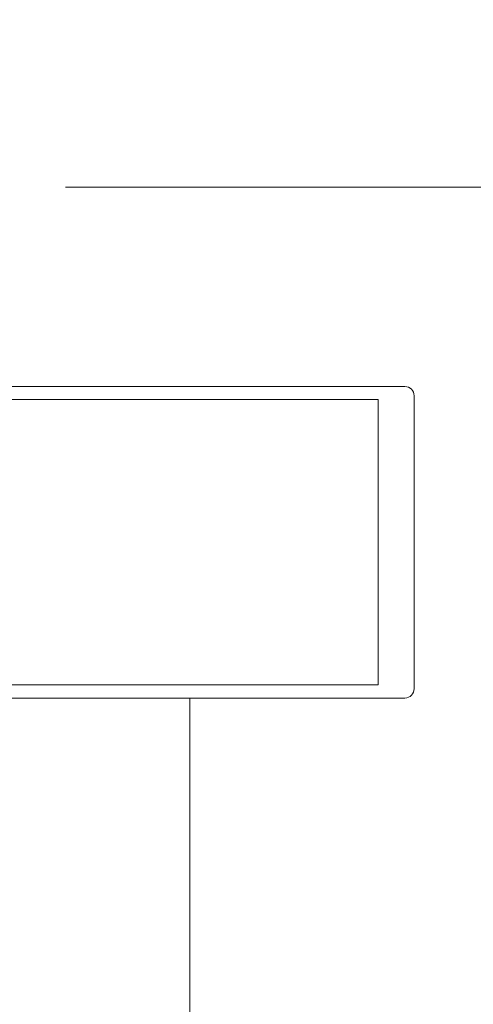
# Model space of a CAD drawing. Header units: centimetres. Extents: x -2424 to 2319, y 5 to 3760.
# Tile 88 of 117: x 537 to 544, y 2872 to 2888. Entities that reach past the tile are written whole.
import ezdxf

# ---------------------------------------------------------------- set-up
doc = ezdxf.new("R2010")
doc.units = ezdxf.units.CM
doc.linetypes.add('Dash', pattern=[60, 30, -30])
for name, color, linetype, lineweight in [('A-DETL-GENF', 92, 'Continuous', 9), ('A-DOOR', 31, 'Continuous', 13), ('A-DOOR-HDLN', 31, 'Continuous', 13), ('A-GLAZ-CWMG', 51, 'Continuous', 13)]:
    doc.layers.add(name, color=color, linetype=linetype, lineweight=lineweight)

msp = doc.modelspace()

# ---------------------------------------------------------------- linework, layer by layer
at = {"layer": 'A-DETL-GENF', "color": 251, "lineweight": 9, "extrusion": (0, 0, -1)}
for p, q in [((541.977, 2882.326), (536.377, 2882.326)), ((541.444, 2882.326), (542.827, 2882.326)), ((542.977, 2882.176), (542.977, 2877.476)), ((541.977, 2882.116), (536.316, 2882.116)), ((541.921, 2877.536), (536.316, 2877.536)), ((541.977, 2877.326), (536.316, 2877.326)), ((542.827, 2877.326), (541.444, 2877.326))]:
    msp.add_line(p, q, dxfattribs=at)
at = {"layer": 'A-DETL-GENF', "color": 251, "lineweight": 9, "extrusion": (0, 0, -1), "flags": 128}
msp.add_lwpolyline([(-541.444, 2882.116), (-542.397, 2882.116), (-542.397, 2877.536), (-541.444, 2877.536)], dxfattribs=at)
at = {"layer": 'A-DETL-GENF', "color": 251, "lineweight": 9, "extrusion": (0, 0, -1)}
for centre, start, end in [((-542.827, 2882.176), 90, 180), ((-542.827, 2877.476), 180, 270)]:
    msp.add_arc(centre, 0.15, start, end, dxfattribs=at)
at = {"layer": 'A-DOOR', "color": 251, "lineweight": 9}
msp.add_line((589.527, 2885.526), (537.377, 2885.526), dxfattribs=at)
at = {"layer": 'A-DOOR-HDLN', "color": 251, "linetype": 'Dash', "lineweight": 9}
msp.add_arc((537.377, 2885.526), 52.15, 0, 90, dxfattribs=at)
at = {"layer": 'A-GLAZ-CWMG', "color": 251, "lineweight": 9}
msp.add_line((539.377, 2861.826), (539.377, 2877.326), dxfattribs=at)

doc.saveas('drawing.dxf')
